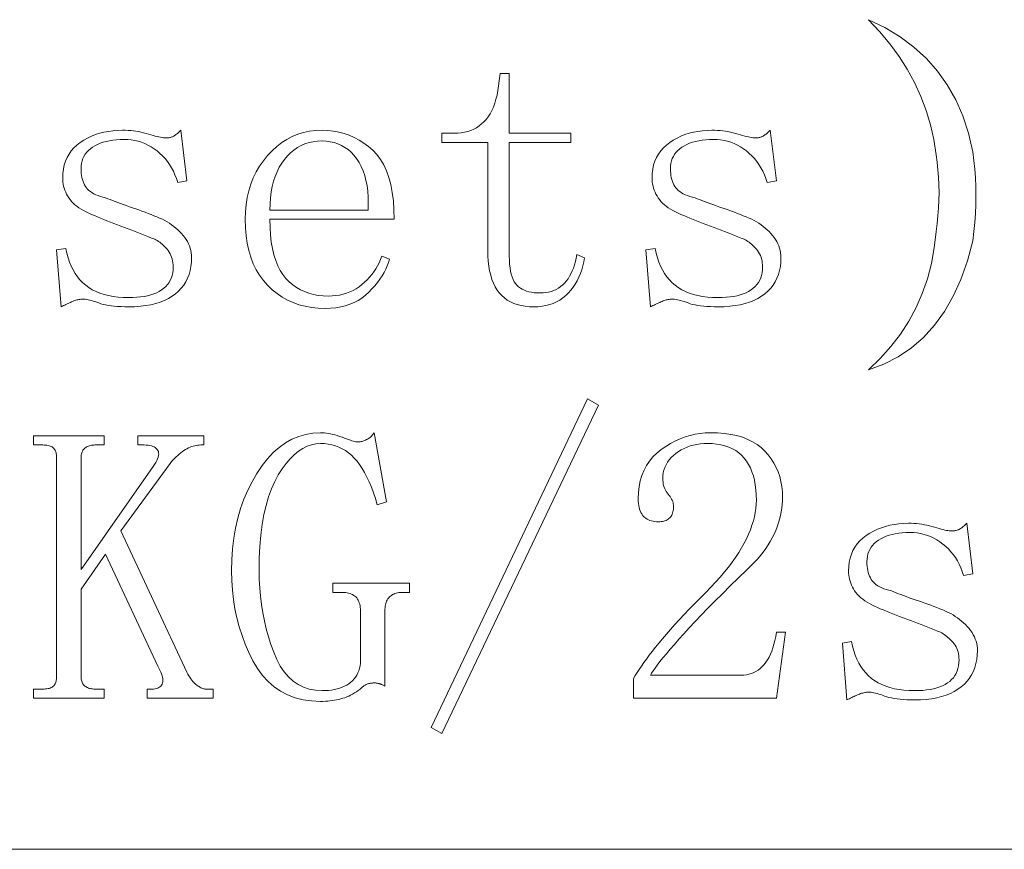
# Model space of a CAD drawing. Extents: x 1 to 297, y 1 to 210.
# Tile 51 of 171: x 103.73 to 109.23, y 45.73 to 50.36. Entities that reach past the tile are written whole.
import ezdxf

# ---------------------------------------------------------------- set-up
doc = ezdxf.new("R2010")
doc.units = 0

msp = doc.modelspace()

# ---------------------------------------------------------------- linework, layer by layer
at = {"color": 7, "lineweight": 13}
msp.add_line((1.3055, 45.7306), (175.1082, 45.7306), dxfattribs=at)
for points in [[(108.4729, 50.362), (108.5651, 50.3176), (108.6498, 50.2667), (108.7269, 50.2093), (108.7965, 50.1453), (108.8586, 50.0749), (108.9131, 49.9979), (108.9601, 49.9144), (108.9995, 49.8244), (109.0314, 49.7279), (109.0557, 49.6249), (109.0619, 49.5767), (109.0667, 49.5282), (109.0701, 49.4793), (109.0722, 49.4301), (109.0729, 49.3806), (109.0722, 49.3307), (109.0701, 49.2805), (109.0667, 49.2299), (109.0619, 49.179), (109.0557, 49.1277), (109.0252, 49.0156), (108.9885, 48.9124), (108.9456, 48.8181), (108.8966, 48.7327), (108.8414, 48.6563), (108.7801, 48.5887), (108.7125, 48.5301), (108.6388, 48.4804), (108.5589, 48.4396), (108.4729, 48.4077), (108.5383, 48.471), (108.5977, 48.5373), (108.6508, 48.6067), (108.6978, 48.6793), (108.7386, 48.7549), (108.7732, 48.8335), (108.8017, 48.9153), (108.8239, 49.0002), (108.8401, 49.0881), (108.85, 49.1791), (108.8562, 49.2235), (108.861, 49.2676), (108.8644, 49.3113), (108.8665, 49.3547), (108.8671, 49.3977), (108.8665, 49.4404), (108.8644, 49.4827), (108.861, 49.5247), (108.8562, 49.5664), (108.85, 49.6077), (108.837, 49.6924), (108.8185, 49.775), (108.7944, 49.8556), (108.765, 49.9341), (108.73, 50.0106), (108.6895, 50.085), (108.6436, 50.1573), (108.5922, 50.2276), (108.5352, 50.2958)], [(106.4671, 49.042), (106.4676, 49.0188), (106.4688, 48.9971), (106.471, 48.9769), (106.474, 48.9583), (106.4779, 48.9413), (106.4826, 48.9258), (106.4881, 48.9118), (106.4946, 48.8994), (106.5019, 48.8885), (106.51, 48.8791), (106.519, 48.871), (106.5289, 48.8637), (106.5396, 48.8573), (106.5511, 48.8517), (106.5636, 48.847), (106.5769, 48.8431), (106.591, 48.8401), (106.606, 48.838), (106.6219, 48.8367), (106.6386, 48.8363), (106.6554, 48.8368), (106.6715, 48.8385), (106.6869, 48.8413), (106.7017, 48.8452), (106.7157, 48.8502), (106.7291, 48.8563), (106.7418, 48.8636), (106.7538, 48.8719), (106.7651, 48.8814), (106.7757, 48.892), (106.7857, 48.9036), (106.7949, 48.9162), (106.8035, 48.9297), (106.8114, 48.9441), (106.8186, 48.9595), (106.8251, 48.9758), (106.8309, 48.9931), (106.8361, 49.0113), (106.8405, 49.0305), (106.8443, 49.0506), (106.8871, 49.0334), (106.8831, 49.0099), (106.8781, 48.9871), (106.8718, 48.9653), (106.8645, 48.9443), (106.8561, 48.9241), (106.8465, 48.9049), (106.8358, 48.8864), (106.8241, 48.8689), (106.8111, 48.8521), (106.7971, 48.8363), (106.7821, 48.8216), (106.7661, 48.8085), (106.7492, 48.7969), (106.7313, 48.7869), (106.7125, 48.7784), (106.6927, 48.7715), (106.672, 48.7661), (106.6504, 48.7622), (106.6278, 48.7599), (106.6043, 48.7591), (106.5792, 48.7599), (106.5554, 48.7622), (106.5329, 48.7661), (106.5117, 48.7715), (106.4918, 48.7784), (106.4731, 48.7869), (106.4558, 48.7969), (106.4397, 48.8085), (106.4249, 48.8216), (106.4114, 48.8363), (106.3992, 48.8526), (106.3883, 48.8706), (106.3786, 48.8903), (106.3703, 48.9117), (106.3632, 48.9349), (106.3574, 48.9597), (106.3529, 48.9863), (106.3497, 49.0146), (106.3478, 49.0446), (106.3471, 49.0763), (106.3471, 49.6763), (106.09, 49.6763), (106.09, 49.7277), (106.1586, 49.7277), (106.1788, 49.7284), (106.1982, 49.7303), (106.2168, 49.7335), (106.2347, 49.738), (106.2518, 49.7438), (106.2681, 49.7509), (106.2837, 49.7592), (106.2985, 49.7689), (106.3125, 49.7798), (106.3257, 49.792), (106.3381, 49.8056), (106.3495, 49.8206), (106.36, 49.8371), (106.3696, 49.8551), (106.3782, 49.8745), (106.3859, 49.8954), (106.3926, 49.9177), (106.3984, 49.9415), (106.4032, 49.9667), (106.4071, 49.9934), (106.4157, 50.062), (106.4671, 50.062), (106.4671, 49.7277), (106.81, 49.7277), (106.81, 49.6763), (106.4671, 49.6763)], [(103.9729, 49.4791), (103.9738, 49.5043), (103.9768, 49.5282), (103.9817, 49.5509), (103.9886, 49.5724), (103.9975, 49.5927), (104.0083, 49.6118), (104.0211, 49.6297), (104.0359, 49.6465), (104.0527, 49.662), (104.0714, 49.6763), (104.0915, 49.6893), (104.1124, 49.701), (104.134, 49.7113), (104.1565, 49.7202), (104.1796, 49.7277), (104.2036, 49.7339), (104.2283, 49.7387), (104.2538, 49.7421), (104.2801, 49.7442), (104.3071, 49.7449), (104.3225, 49.7446), (104.3377, 49.744), (104.3527, 49.7429), (104.3675, 49.7414), (104.3821, 49.7395), (104.3966, 49.7371), (104.4109, 49.7344), (104.4251, 49.7311), (104.4391, 49.7275), (104.4529, 49.7234), (104.4661, 49.7194), (104.4786, 49.7157), (104.4901, 49.7125), (104.5009, 49.7097), (104.5107, 49.7074), (104.5197, 49.7054), (104.5279, 49.7039), (104.5351, 49.7029), (104.5416, 49.7022), (104.5471, 49.702), (104.5522, 49.7021), (104.5571, 49.7023), (104.5618, 49.7028), (104.5663, 49.7034), (104.5707, 49.7041), (104.5749, 49.7051), (104.5789, 49.7062), (104.5828, 49.7075), (104.5865, 49.7089), (104.59, 49.7106), (104.5935, 49.7125), (104.5972, 49.7147), (104.6011, 49.7173), (104.6051, 49.7202), (104.6093, 49.7234), (104.6137, 49.727), (104.6182, 49.731), (104.6229, 49.7353), (104.6278, 49.7399), (104.6329, 49.7449), (104.6671, 49.462), (104.6157, 49.4534), (104.6084, 49.4752), (104.6001, 49.4961), (104.5909, 49.516), (104.5807, 49.535), (104.5696, 49.5531), (104.5576, 49.5702), (104.5446, 49.5863), (104.5307, 49.6015), (104.5158, 49.6158), (104.5, 49.6291), (104.4835, 49.6414), (104.4666, 49.6523), (104.4492, 49.6619), (104.4314, 49.6703), (104.4132, 49.6774), (104.3946, 49.6831), (104.3755, 49.6876), (104.356, 49.6909), (104.3361, 49.6928), (104.3157, 49.6934), (104.2939, 49.693), (104.273, 49.6917), (104.2531, 49.6896), (104.2341, 49.6866), (104.2161, 49.6827), (104.199, 49.678), (104.1828, 49.6724), (104.1676, 49.666), (104.1533, 49.6587), (104.14, 49.6506), (104.1278, 49.6417), (104.1169, 49.6321), (104.1072, 49.6218), (104.0989, 49.6108), (104.0918, 49.5991), (104.086, 49.5868), (104.0815, 49.5738), (104.0783, 49.5601), (104.0764, 49.5457), (104.0757, 49.5306), (104.076, 49.5172), (104.0769, 49.5043), (104.0784, 49.4921), (104.0805, 49.4805), (104.0832, 49.4695), (104.0865, 49.4591), (104.0904, 49.4493), (104.0949, 49.4401), (104.1, 49.4314), (104.1057, 49.4234), (104.1122, 49.4159), (104.1196, 49.4089), (104.128, 49.4022), (104.1373, 49.396), (104.1475, 49.3902), (104.1587, 49.3849), (104.1708, 49.3799), (104.1839, 49.3754), (104.1979, 49.3714), (104.2129, 49.3677), (104.2252, 49.3625), (104.2381, 49.3573), (104.2516, 49.3519), (104.2657, 49.3465), (104.2803, 49.3409), (104.2957, 49.3353), (104.3116, 49.3296), (104.328, 49.3238), (104.3452, 49.318), (104.3629, 49.312), (104.3807, 49.306), (104.3983, 49.2998), (104.4157, 49.2936), (104.4328, 49.2873), (104.4496, 49.2809), (104.4662, 49.2745), (104.4826, 49.2679), (104.4986, 49.2613), (104.5144, 49.2545), (104.53, 49.2477), (104.5435, 49.2406), (104.5566, 49.2331), (104.5692, 49.2252), (104.5814, 49.2169), (104.5932, 49.2081), (104.6046, 49.1989), (104.6155, 49.1892), (104.626, 49.1791), (104.6361, 49.1686), (104.6457, 49.1577), (104.6547, 49.1464), (104.6627, 49.1349), (104.6698, 49.1231), (104.6759, 49.1111), (104.6811, 49.0988), (104.6853, 49.0862), (104.6886, 49.0734), (104.691, 49.0603), (104.6924, 49.047), (104.6929, 49.0334), (104.692, 49.0083), (104.6893, 48.9842), (104.6848, 48.9613), (104.6785, 48.9395), (104.6703, 48.9188), (104.6605, 48.8992), (104.6488, 48.8807), (104.6353, 48.8634), (104.6199, 48.8471), (104.6029, 48.832), (104.584, 48.8182), (104.5636, 48.8058), (104.5415, 48.7948), (104.5178, 48.7854), (104.4925, 48.7774), (104.4655, 48.7708), (104.437, 48.7657), (104.4067, 48.7621), (104.3749, 48.7599), (104.3414, 48.7591), (104.3197, 48.7594), (104.2991, 48.76), (104.2796, 48.7611), (104.2612, 48.7626), (104.2439, 48.7645), (104.2278, 48.7669), (104.2127, 48.7696), (104.1988, 48.7729), (104.186, 48.7765), (104.1743, 48.7806), (104.1634, 48.7846), (104.1529, 48.7883), (104.1428, 48.7915), (104.1331, 48.7943), (104.1239, 48.7966), (104.1151, 48.7986), (104.1068, 48.8001), (104.0989, 48.8011), (104.0914, 48.8018), (104.0843, 48.802), (104.0791, 48.8019), (104.0738, 48.8015), (104.0685, 48.8008), (104.063, 48.7999), (104.0575, 48.7988), (104.0519, 48.7974), (104.0462, 48.7957), (104.0404, 48.7938), (104.0345, 48.7916), (104.0286, 48.7891), (104.0225, 48.7865), (104.0164, 48.7838), (104.0102, 48.781), (104.0039, 48.7782), (103.9975, 48.7752), (103.991, 48.7722), (103.9845, 48.769), (103.9778, 48.7658), (103.9711, 48.7625), (103.9643, 48.7591), (103.9386, 49.0763), (103.99, 49.0849), (103.9957, 49.0581), (104.0027, 49.0327), (104.0108, 49.0087), (104.0202, 48.9861), (104.0307, 48.9649), (104.0424, 48.945), (104.0554, 48.9265), (104.0695, 48.9093), (104.0849, 48.8935), (104.1014, 48.8791), (104.1193, 48.8661), (104.1385, 48.8545), (104.159, 48.8442), (104.181, 48.8353), (104.2043, 48.8277), (104.229, 48.8215), (104.255, 48.8167), (104.2825, 48.8133), (104.3112, 48.8113), (104.3414, 48.8106), (104.3649, 48.811), (104.3872, 48.8123), (104.4084, 48.8144), (104.4285, 48.8174), (104.4475, 48.8213), (104.4654, 48.826), (104.4821, 48.8316), (104.4978, 48.838), (104.5123, 48.8453), (104.5257, 48.8534), (104.5379, 48.8624), (104.5489, 48.8723), (104.5585, 48.883), (104.5668, 48.8946), (104.5739, 48.907), (104.5797, 48.9203), (104.5842, 48.9344), (104.5874, 48.9494), (104.5894, 48.9653), (104.59, 48.982), (104.5897, 48.9938), (104.5886, 49.0051), (104.5869, 49.0161), (104.5845, 49.0266), (104.5814, 49.0366), (104.5777, 49.0463), (104.5732, 49.0555), (104.5681, 49.0643), (104.5622, 49.0726), (104.5557, 49.0806), (104.5489, 49.0881), (104.542, 49.0951), (104.5351, 49.1018), (104.5283, 49.108), (104.5214, 49.1138), (104.5146, 49.1191), (104.5077, 49.1241), (104.5009, 49.1286), (104.494, 49.1326), (104.4871, 49.1363), (104.4698, 49.1432), (104.4522, 49.1502), (104.4342, 49.1572), (104.4158, 49.1644), (104.3971, 49.1716), (104.3781, 49.179), (104.3587, 49.1864), (104.339, 49.1939), (104.319, 49.2015), (104.2986, 49.2091), (104.2783, 49.2168), (104.2585, 49.2244), (104.2392, 49.2319), (104.2204, 49.2393), (104.2021, 49.2466), (104.1844, 49.2539), (104.1672, 49.261), (104.1505, 49.2681), (104.1343, 49.2751), (104.1186, 49.282), (104.1036, 49.289), (104.0894, 49.2964), (104.0761, 49.3041), (104.0637, 49.3122), (104.0521, 49.3206), (104.0414, 49.3293), (104.0316, 49.3384), (104.0226, 49.3478), (104.0144, 49.3576), (104.0071, 49.3677), (104.0006, 49.3781), (103.9948, 49.3886), (103.9897, 49.3993), (103.9852, 49.4102), (103.9814, 49.4213), (103.9783, 49.4325), (103.9759, 49.4439), (103.9742, 49.4555), (103.9732, 49.4672)], [(105.13, 49.2477), (105.1309, 49.2028), (105.1336, 49.1605), (105.1381, 49.1208), (105.1444, 49.0838), (105.1525, 49.0495), (105.1624, 49.0178), (105.1741, 48.9888), (105.1876, 48.9625), (105.2029, 48.9388), (105.22, 48.9177), (105.2386, 48.899), (105.2582, 48.8822), (105.279, 48.8674), (105.3009, 48.8546), (105.3239, 48.8438), (105.3481, 48.8349), (105.3733, 48.828), (105.3997, 48.8231), (105.4271, 48.8201), (105.4557, 48.8191), (105.4777, 48.8198), (105.4989, 48.8217), (105.5195, 48.8249), (105.5394, 48.8294), (105.5586, 48.8352), (105.5771, 48.8423), (105.5949, 48.8506), (105.6121, 48.8603), (105.6285, 48.8712), (105.6443, 48.8834), (105.6593, 48.8966), (105.6734, 48.9103), (105.6867, 48.9247), (105.6991, 48.9397), (105.7107, 48.9552), (105.7214, 48.9714), (105.7313, 48.9881), (105.7403, 49.0055), (105.7484, 49.0234), (105.7557, 49.042), (105.7986, 49.0249), (105.7928, 49.006), (105.7857, 48.9873), (105.7774, 48.9687), (105.7677, 48.9501), (105.7568, 48.9316), (105.7446, 48.9133), (105.7311, 48.895), (105.7163, 48.8767), (105.7002, 48.8586), (105.6829, 48.8406), (105.6642, 48.8235), (105.6443, 48.8082), (105.6231, 48.7947), (105.6006, 48.783), (105.5768, 48.7731), (105.5517, 48.765), (105.5254, 48.7587), (105.4977, 48.7542), (105.4688, 48.7515), (105.4386, 48.7506), (105.3999, 48.7519), (105.3626, 48.7557), (105.3268, 48.7621), (105.2925, 48.7711), (105.2596, 48.7827), (105.2282, 48.7969), (105.1983, 48.8136), (105.1698, 48.8329), (105.1427, 48.8547), (105.1171, 48.8791), (105.0935, 48.906), (105.0724, 48.935), (105.0538, 48.9663), (105.0376, 48.9998), (105.0239, 49.0356), (105.0127, 49.0735), (105.004, 49.1137), (104.9978, 49.1562), (104.9941, 49.2008), (104.9929, 49.2477), (104.9941, 49.2898), (104.9978, 49.3305), (105.004, 49.3697), (105.0127, 49.4075), (105.0239, 49.4438), (105.0376, 49.4786), (105.0538, 49.512), (105.0724, 49.5439), (105.0935, 49.5744), (105.1171, 49.6034), (105.1425, 49.6303), (105.1691, 49.6543), (105.1967, 49.6756), (105.2255, 49.6939), (105.2554, 49.7095), (105.2863, 49.7222), (105.3184, 49.7321), (105.3517, 49.7392), (105.386, 49.7434), (105.4214, 49.7449), (105.4536, 49.7437), (105.4848, 49.7404), (105.5153, 49.7348), (105.5449, 49.727), (105.5736, 49.717), (105.6014, 49.7047), (105.6284, 49.6903), (105.6546, 49.6735), (105.6799, 49.6546), (105.7043, 49.6334), (105.7271, 49.6095), (105.7475, 49.5823), (105.7655, 49.5519), (105.7811, 49.5182), (105.7943, 49.4813), (105.8051, 49.4411), (105.8135, 49.3976), (105.8195, 49.3509), (105.8231, 49.3009), (105.8243, 49.2477)], [(107.2643, 49.4791), (107.2653, 49.5043), (107.2682, 49.5282), (107.2731, 49.5509), (107.2801, 49.5724), (107.2889, 49.5927), (107.2998, 49.6118), (107.3126, 49.6297), (107.3274, 49.6465), (107.3441, 49.662), (107.3629, 49.6763), (107.3829, 49.6893), (107.4038, 49.701), (107.4255, 49.7113), (107.4479, 49.7202), (107.4711, 49.7277), (107.495, 49.7339), (107.5198, 49.7387), (107.5452, 49.7421), (107.5715, 49.7442), (107.5986, 49.7449), (107.6139, 49.7446), (107.6291, 49.744), (107.6441, 49.7429), (107.6589, 49.7414), (107.6736, 49.7395), (107.688, 49.7371), (107.7024, 49.7344), (107.7165, 49.7311), (107.7305, 49.7275), (107.7443, 49.7234), (107.7576, 49.7194), (107.77, 49.7157), (107.7816, 49.7125), (107.7923, 49.7097), (107.8021, 49.7074), (107.8111, 49.7054), (107.8193, 49.7039), (107.8266, 49.7029), (107.833, 49.7022), (107.8386, 49.702), (107.8436, 49.7021), (107.8485, 49.7023), (107.8532, 49.7028), (107.8578, 49.7034), (107.8621, 49.7041), (107.8663, 49.7051), (107.8704, 49.7062), (107.8742, 49.7075), (107.8779, 49.7089), (107.8814, 49.7106), (107.8849, 49.7125), (107.8886, 49.7147), (107.8925, 49.7173), (107.8965, 49.7202), (107.9007, 49.7234), (107.9051, 49.727), (107.9096, 49.731), (107.9143, 49.7353), (107.9192, 49.7399), (107.9243, 49.7449), (107.9586, 49.462), (107.9071, 49.4534), (107.8998, 49.4752), (107.8915, 49.4961), (107.8823, 49.516), (107.8722, 49.535), (107.8611, 49.5531), (107.849, 49.5702), (107.836, 49.5863), (107.8221, 49.6015), (107.8072, 49.6158), (107.7914, 49.6291), (107.7749, 49.6414), (107.758, 49.6523), (107.7406, 49.6619), (107.7229, 49.6703), (107.7046, 49.6774), (107.686, 49.6831), (107.6669, 49.6876), (107.6474, 49.6909), (107.6275, 49.6928), (107.6071, 49.6934), (107.5853, 49.693), (107.5645, 49.6917), (107.5445, 49.6896), (107.5255, 49.6866), (107.5075, 49.6827), (107.4904, 49.678), (107.4742, 49.6724), (107.459, 49.666), (107.4447, 49.6587), (107.4314, 49.6506), (107.4192, 49.6417), (107.4083, 49.6321), (107.3986, 49.6218), (107.3903, 49.6108), (107.3832, 49.5991), (107.3774, 49.5868), (107.3729, 49.5738), (107.3697, 49.5601), (107.3678, 49.5457), (107.3671, 49.5306), (107.3674, 49.5172), (107.3683, 49.5043), (107.3698, 49.4921), (107.3719, 49.4805), (107.3746, 49.4695), (107.3779, 49.4591), (107.3818, 49.4493), (107.3863, 49.4401), (107.3914, 49.4314), (107.3971, 49.4234), (107.4036, 49.4159), (107.411, 49.4089), (107.4194, 49.4022), (107.4287, 49.396), (107.4389, 49.3902), (107.4501, 49.3849), (107.4622, 49.3799), (107.4753, 49.3754), (107.4893, 49.3714), (107.5043, 49.3677), (107.5166, 49.3625), (107.5295, 49.3573), (107.543, 49.3519), (107.5571, 49.3465), (107.5718, 49.3409), (107.5871, 49.3353), (107.603, 49.3296), (107.6195, 49.3238), (107.6366, 49.318), (107.6543, 49.312), (107.6721, 49.306), (107.6898, 49.2998), (107.7071, 49.2936), (107.7242, 49.2873), (107.7411, 49.2809), (107.7577, 49.2745), (107.774, 49.2679), (107.7901, 49.2613), (107.8059, 49.2545), (107.8214, 49.2477), (107.8349, 49.2406), (107.848, 49.2331), (107.8606, 49.2252), (107.8728, 49.2169), (107.8846, 49.2081), (107.896, 49.1989), (107.9069, 49.1892), (107.9174, 49.1791), (107.9275, 49.1686), (107.9371, 49.1577), (107.9461, 49.1464), (107.9541, 49.1349), (107.9612, 49.1231), (107.9673, 49.1111), (107.9725, 49.0988), (107.9767, 49.0862), (107.98, 49.0734), (107.9824, 49.0603), (107.9838, 49.047), (107.9843, 49.0334), (107.9834, 49.0083), (107.9807, 48.9842), (107.9762, 48.9613), (107.9699, 48.9395), (107.9618, 48.9188), (107.9519, 48.8992), (107.9402, 48.8807), (107.9267, 48.8634), (107.9114, 48.8471), (107.8943, 48.832), (107.8755, 48.8182), (107.855, 48.8058), (107.833, 48.7948), (107.8092, 48.7854), (107.7839, 48.7774), (107.757, 48.7708), (107.7284, 48.7657), (107.6982, 48.7621), (107.6663, 48.7599), (107.6329, 48.7591), (107.6111, 48.7594), (107.5905, 48.76), (107.571, 48.7611), (107.5526, 48.7626), (107.5354, 48.7645), (107.5192, 48.7669), (107.5042, 48.7696), (107.4902, 48.7729), (107.4774, 48.7765), (107.4657, 48.7806), (107.4548, 48.7846), (107.4443, 48.7883), (107.4342, 48.7915), (107.4246, 48.7943), (107.4154, 48.7966), (107.4066, 48.7986), (107.3982, 48.8001), (107.3903, 48.8011), (107.3828, 48.8018), (107.3757, 48.802), (107.3705, 48.8019), (107.3652, 48.8015), (107.3599, 48.8008), (107.3545, 48.7999), (107.3489, 48.7988), (107.3433, 48.7974), (107.3376, 48.7957), (107.3318, 48.7938), (107.326, 48.7916), (107.32, 48.7891), (107.3139, 48.7865), (107.3078, 48.7838), (107.3016, 48.781), (107.2953, 48.7782), (107.2889, 48.7752), (107.2825, 48.7722), (107.2759, 48.769), (107.2693, 48.7658), (107.2625, 48.7625), (107.2557, 48.7591), (107.23, 49.0763), (107.2814, 49.0849), (107.2872, 49.0581), (107.2941, 49.0327), (107.3023, 49.0087), (107.3116, 48.9861), (107.3221, 48.9649), (107.3339, 48.945), (107.3468, 48.9265), (107.361, 48.9093), (107.3763, 48.8935), (107.3929, 48.8791), (107.4107, 48.8661), (107.4299, 48.8545), (107.4505, 48.8442), (107.4724, 48.8353), (107.4957, 48.8277), (107.5204, 48.8215), (107.5464, 48.8167), (107.5739, 48.8133), (107.6027, 48.8113), (107.6329, 48.8106), (107.6563, 48.811), (107.6786, 48.8123), (107.6998, 48.8144), (107.7199, 48.8174), (107.7389, 48.8213), (107.7568, 48.826), (107.7736, 48.8316), (107.7892, 48.838), (107.8037, 48.8453), (107.8171, 48.8534), (107.8294, 48.8624), (107.8403, 48.8723), (107.8499, 48.883), (107.8583, 48.8946), (107.8654, 48.907), (107.8711, 48.9203), (107.8756, 48.9344), (107.8789, 48.9494), (107.8808, 48.9653), (107.8814, 48.982), (107.8811, 48.9938), (107.8801, 49.0051), (107.8783, 49.0161), (107.8759, 49.0266), (107.8728, 49.0366), (107.8691, 49.0463), (107.8646, 49.0555), (107.8595, 49.0643), (107.8537, 49.0726), (107.8471, 49.0806), (107.8403, 49.0881), (107.8334, 49.0951), (107.8266, 49.1018), (107.8197, 49.108), (107.8129, 49.1138), (107.806, 49.1191), (107.7991, 49.1241), (107.7923, 49.1286), (107.7854, 49.1326), (107.7786, 49.1363), (107.7613, 49.1432), (107.7436, 49.1502), (107.7256, 49.1572), (107.7073, 49.1644), (107.6886, 49.1716), (107.6695, 49.179), (107.6502, 49.1864), (107.6304, 49.1939), (107.6104, 49.2015), (107.59, 49.2091), (107.5697, 49.2168), (107.5499, 49.2244), (107.5306, 49.2319), (107.5118, 49.2393), (107.4936, 49.2466), (107.4758, 49.2539), (107.4586, 49.261), (107.4419, 49.2681), (107.4257, 49.2751), (107.41, 49.282), (107.395, 49.289), (107.3809, 49.2964), (107.3676, 49.3041), (107.3551, 49.3122), (107.3436, 49.3206), (107.3329, 49.3293), (107.323, 49.3384), (107.314, 49.3478), (107.3059, 49.3576), (107.2986, 49.3677), (107.2921, 49.3781), (107.2862, 49.3886), (107.2811, 49.3993), (107.2766, 49.4102), (107.2729, 49.4213), (107.2698, 49.4325), (107.2674, 49.4439), (107.2657, 49.4555), (107.2646, 49.4672)], [(105.6786, 49.2991), (105.6795, 49.336), (105.6787, 49.371), (105.6764, 49.4042), (105.6724, 49.4356), (105.6668, 49.4652), (105.6595, 49.493), (105.6507, 49.519), (105.6402, 49.5433), (105.628, 49.5657), (105.6143, 49.5863), (105.5992, 49.605), (105.5833, 49.6218), (105.5663, 49.6366), (105.5485, 49.6494), (105.5296, 49.6602), (105.5099, 49.6691), (105.4892, 49.676), (105.4675, 49.6809), (105.445, 49.6839), (105.4214, 49.6849), (105.3962, 49.6838), (105.3719, 49.6807), (105.3485, 49.6756), (105.3261, 49.6684), (105.3046, 49.6591), (105.2841, 49.6478), (105.2645, 49.6345), (105.2459, 49.619), (105.2282, 49.6015), (105.2114, 49.582), (105.196, 49.5607), (105.1821, 49.5378), (105.1699, 49.5133), (105.1593, 49.4874), (105.1504, 49.4599), (105.143, 49.4308), (105.1373, 49.4002), (105.1333, 49.3681), (105.1308, 49.3344), (105.13, 49.2991)], [(106.09, 46.3763), (106.03, 46.4106), (106.9043, 48.2449), (106.9643, 48.2106)], [(104.8129, 46.5734), (104.4443, 46.5734), (104.4443, 46.6249), (104.47, 46.6249), (104.4799, 46.6252), (104.4889, 46.6262), (104.497, 46.6279), (104.5043, 46.6303), (104.5107, 46.6334), (104.5163, 46.6372), (104.521, 46.6417), (104.5249, 46.6468), (104.5279, 46.6526), (104.53, 46.6591), (104.5313, 46.6663), (104.5317, 46.6739), (104.5313, 46.682), (104.53, 46.6907), (104.5279, 46.6999), (104.5249, 46.7095), (104.521, 46.7197), (104.5163, 46.7305), (104.5107, 46.7417), (104.5043, 46.7534), (104.2129, 47.3791), (104.0757, 47.182), (104.0757, 46.6934), (104.0759, 46.6867), (104.0766, 46.6804), (104.0776, 46.6744), (104.0791, 46.6687), (104.0811, 46.6634), (104.0834, 46.6585), (104.0862, 46.6538), (104.0894, 46.6495), (104.0931, 46.6456), (104.0971, 46.642), (104.1016, 46.6387), (104.1062, 46.6358), (104.1112, 46.6333), (104.1163, 46.631), (104.1218, 46.6291), (104.1275, 46.6276), (104.1334, 46.6264), (104.1396, 46.6255), (104.1461, 46.625), (104.1529, 46.6249), (104.2043, 46.6249), (104.2043, 46.5734), (103.81, 46.5734), (103.81, 46.6249), (103.8614, 46.6249), (103.8697, 46.625), (103.8775, 46.6255), (103.8848, 46.6264), (103.8916, 46.6276), (103.8979, 46.6291), (103.9036, 46.631), (103.9088, 46.6333), (103.9135, 46.6358), (103.9177, 46.6387), (103.9214, 46.642), (103.9247, 46.6456), (103.9276, 46.6495), (103.9302, 46.6538), (103.9324, 46.6585), (103.9343, 46.6634), (103.9358, 46.6687), (103.937, 46.6744), (103.9379, 46.6804), (103.9384, 46.6867), (103.9386, 46.6934), (103.9386, 47.9191), (103.9384, 47.9258), (103.9379, 47.9322), (103.937, 47.9382), (103.9358, 47.9438), (103.9343, 47.9491), (103.9324, 47.9541), (103.9302, 47.9587), (103.9276, 47.963), (103.9247, 47.967), (103.9214, 47.9706), (103.9177, 47.9738), (103.9135, 47.9767), (103.9088, 47.9793), (103.9036, 47.9815), (103.8979, 47.9834), (103.8916, 47.985), (103.8848, 47.9862), (103.8775, 47.987), (103.8697, 47.9875), (103.8614, 47.9877), (103.81, 47.9877), (103.81, 48.0391), (104.2043, 48.0391), (104.2043, 47.9877), (104.1529, 47.9877), (104.1461, 47.9875), (104.1396, 47.987), (104.1334, 47.9862), (104.1275, 47.985), (104.1218, 47.9834), (104.1163, 47.9815), (104.1112, 47.9793), (104.1062, 47.9767), (104.1016, 47.9738), (104.0971, 47.9706), (104.0931, 47.967), (104.0894, 47.963), (104.0862, 47.9587), (104.0834, 47.9541), (104.0811, 47.9491), (104.0791, 47.9438), (104.0776, 47.9382), (104.0766, 47.9322), (104.0759, 47.9258), (104.0757, 47.9191), (104.0757, 47.2934), (104.4786, 47.8677), (104.4865, 47.8794), (104.4933, 47.8905), (104.4989, 47.901), (104.5033, 47.9109), (104.5064, 47.9202), (104.5084, 47.9289), (104.5092, 47.937), (104.5087, 47.9445), (104.5071, 47.9514), (104.5043, 47.9577), (104.5004, 47.9634), (104.4957, 47.9685), (104.4901, 47.973), (104.4837, 47.9769), (104.4764, 47.9802), (104.4683, 47.9829), (104.4593, 47.985), (104.4494, 47.9865), (104.4387, 47.9874), (104.4271, 47.9877), (104.3929, 47.9877), (104.3929, 48.0391), (104.7614, 48.0391), (104.7614, 47.9877), (104.7443, 47.9877), (104.7357, 47.9875), (104.7271, 47.9867), (104.7186, 47.9854), (104.71, 47.9836), (104.7014, 47.9813), (104.6929, 47.9785), (104.6843, 47.9751), (104.6757, 47.9713), (104.6671, 47.9669), (104.6586, 47.962), (104.65, 47.9566), (104.6414, 47.9507), (104.6329, 47.9443), (104.6243, 47.9373), (104.6157, 47.9299), (104.6071, 47.9219), (104.5986, 47.9134), (104.59, 47.9044), (104.5814, 47.8949), (104.5729, 47.8849), (104.2986, 47.5077), (104.6671, 46.7191), (104.6723, 46.7092), (104.6776, 46.6998), (104.683, 46.691), (104.6884, 46.6828), (104.6939, 46.6752), (104.6995, 46.6682), (104.7052, 46.6618), (104.711, 46.6561), (104.7169, 46.6509), (104.7229, 46.6463), (104.7287, 46.6422), (104.7343, 46.6386), (104.7397, 46.6354), (104.7448, 46.6326), (104.7496, 46.6302), (104.7542, 46.6283), (104.7586, 46.6268), (104.7626, 46.6257), (104.7664, 46.6251), (104.77, 46.6249), (104.8129, 46.6249)], [(105.4128, 47.9963), (105.3874, 47.9945), (105.3623, 47.9893), (105.3376, 47.9805), (105.3134, 47.9682), (105.2896, 47.9524), (105.2663, 47.933), (105.2434, 47.9102), (105.2209, 47.8838), (105.1988, 47.854), (105.1771, 47.8206), (105.1568, 47.7836), (105.1386, 47.7429), (105.1225, 47.6986), (105.1086, 47.6505), (105.0968, 47.5988), (105.0871, 47.5434), (105.0796, 47.4843), (105.0743, 47.4215), (105.0711, 47.355), (105.07, 47.2849), (105.0708, 47.2371), (105.0732, 47.1899), (105.0773, 47.1432), (105.083, 47.097), (105.0904, 47.0513), (105.0993, 47.0061), (105.1099, 46.9615), (105.1221, 46.9173), (105.136, 46.8737), (105.1514, 46.8306), (105.1688, 46.7899), (105.1883, 46.7534), (105.2099, 46.7213), (105.2337, 46.6934), (105.2596, 46.6699), (105.2877, 46.6506), (105.3179, 46.6356), (105.3503, 46.6249), (105.3848, 46.6184), (105.4214, 46.6163), (105.4399, 46.6167), (105.4576, 46.6178), (105.4745, 46.6198), (105.4907, 46.6225), (105.5061, 46.6259), (105.5207, 46.6302), (105.5345, 46.6352), (105.5476, 46.641), (105.5599, 46.6475), (105.5714, 46.6549), (105.5821, 46.663), (105.5918, 46.6718), (105.6006, 46.6815), (105.6085, 46.6919), (105.6154, 46.7031), (105.6213, 46.715), (105.6263, 46.7278), (105.6304, 46.7413), (105.6335, 46.7555), (105.6357, 46.7706), (105.6357, 47.062), (105.6355, 47.072), (105.6347, 47.0815), (105.6334, 47.0905), (105.6316, 47.099), (105.6293, 47.107), (105.6264, 47.1145), (105.6231, 47.1214), (105.6192, 47.1278), (105.6149, 47.1337), (105.61, 47.1391), (105.6046, 47.144), (105.5987, 47.1484), (105.5923, 47.1523), (105.5853, 47.1556), (105.5779, 47.1584), (105.5699, 47.1607), (105.5614, 47.1625), (105.5524, 47.1638), (105.5429, 47.1646), (105.5329, 47.1649), (105.4814, 47.1649), (105.4814, 47.2163), (105.91, 47.2163), (105.91, 47.1649), (105.8671, 47.1649), (105.8587, 47.1646), (105.8507, 47.1638), (105.843, 47.1625), (105.8356, 47.1607), (105.8286, 47.1584), (105.8219, 47.1556), (105.8155, 47.1523), (105.8095, 47.1484), (105.8039, 47.144), (105.7986, 47.1391), (105.7937, 47.1338), (105.7893, 47.1282), (105.7855, 47.1222), (105.7821, 47.1158), (105.7793, 47.1091), (105.777, 47.1021), (105.7752, 47.0947), (105.7739, 47.087), (105.7731, 47.079), (105.7729, 47.0706), (105.7729, 46.642), (105.7695, 46.6437), (105.7662, 46.6453), (105.763, 46.6468), (105.7598, 46.6482), (105.7568, 46.6495), (105.7538, 46.6507), (105.751, 46.6519), (105.7482, 46.653), (105.7455, 46.654), (105.7429, 46.6549), (105.7402, 46.6557), (105.7375, 46.6564), (105.7348, 46.657), (105.7319, 46.6576), (105.7289, 46.6581), (105.7259, 46.6585), (105.7227, 46.6588), (105.7195, 46.659), (105.7162, 46.6591), (105.7129, 46.6591), (105.7094, 46.6591), (105.706, 46.659), (105.7026, 46.6588), (105.6991, 46.6585), (105.6957, 46.6581), (105.6923, 46.6576), (105.6889, 46.657), (105.6854, 46.6564), (105.682, 46.6557), (105.6786, 46.6549), (105.6751, 46.6539), (105.6717, 46.6526), (105.6683, 46.6511), (105.6649, 46.6494), (105.6614, 46.6474), (105.658, 46.6451), (105.6546, 46.6426), (105.6511, 46.6398), (105.6477, 46.6367), (105.6443, 46.6334), (105.634, 46.6251), (105.6235, 46.6173), (105.613, 46.61), (105.6024, 46.6033), (105.5918, 46.597), (105.581, 46.5913), (105.5702, 46.586), (105.5592, 46.5813), (105.5482, 46.5771), (105.5371, 46.5734), (105.5259, 46.5702), (105.5143, 46.5673), (105.5025, 46.5647), (105.4905, 46.5625), (105.4782, 46.5606), (105.4657, 46.559), (105.4528, 46.5578), (105.4398, 46.557), (105.4264, 46.5565), (105.4128, 46.5563), (105.3628, 46.5586), (105.3155, 46.5654), (105.2709, 46.5767), (105.2291, 46.5926), (105.19, 46.6131), (105.1537, 46.6381), (105.1201, 46.6676), (105.0892, 46.7017), (105.0611, 46.7403), (105.0357, 46.7834), (105.0129, 46.8293), (104.9925, 46.8762), (104.9745, 46.924), (104.9589, 46.9727), (104.9457, 47.0224), (104.9349, 47.073), (104.9265, 47.1245), (104.9205, 47.177), (104.9169, 47.2305), (104.9157, 47.2849), (104.9171, 47.3474), (104.9214, 47.4081), (104.9284, 47.467), (104.9383, 47.5242), (104.9511, 47.5795), (104.9666, 47.633), (104.985, 47.6848), (105.0062, 47.7347), (105.0303, 47.7828), (105.0571, 47.8291), (105.0862, 47.8723), (105.1166, 47.9109), (105.1486, 47.945), (105.1819, 47.9745), (105.2168, 47.9995), (105.2531, 48.0199), (105.2908, 48.0358), (105.33, 48.0472), (105.3707, 48.054), (105.4128, 48.0563), (105.4233, 48.056), (105.4341, 48.0553), (105.4453, 48.054), (105.4567, 48.0522), (105.4686, 48.0499), (105.4807, 48.047), (105.4933, 48.0437), (105.5061, 48.0398), (105.5193, 48.0355), (105.5329, 48.0306), (105.5461, 48.0257), (105.5582, 48.0213), (105.5694, 48.0175), (105.5795, 48.0141), (105.5886, 48.0113), (105.5966, 48.009), (105.6037, 48.0072), (105.6096, 48.0059), (105.6146, 48.0051), (105.6186, 48.0049), (105.6237, 48.005), (105.6289, 48.0054), (105.634, 48.006), (105.6391, 48.0069), (105.6443, 48.0081), (105.6494, 48.0095), (105.6546, 48.0112), (105.6597, 48.0131), (105.6649, 48.0153), (105.67, 48.0177), (105.675, 48.0204), (105.6799, 48.0234), (105.6847, 48.0266), (105.6892, 48.0301), (105.6936, 48.0338), (105.6978, 48.0378), (105.7018, 48.042), (105.7057, 48.0465), (105.7093, 48.0513), (105.7129, 48.0563), (105.7814, 47.6706), (105.73, 47.6534), (105.7195, 47.6884), (105.7084, 47.7215), (105.6968, 47.7526), (105.6847, 47.7817), (105.6721, 47.8088), (105.659, 47.8339), (105.6454, 47.8571), (105.6313, 47.8783), (105.6166, 47.8976), (105.6014, 47.9149), (105.5857, 47.9303), (105.5692, 47.9442), (105.552, 47.9564), (105.5342, 47.967), (105.5157, 47.9759), (105.4965, 47.9833), (105.4766, 47.989), (105.4561, 47.993), (105.4348, 47.9955)], [(107.8471, 47.6791), (107.8465, 47.7093), (107.8444, 47.7379), (107.841, 47.7652), (107.8362, 47.7909), (107.83, 47.8152), (107.8224, 47.8381), (107.8135, 47.8594), (107.8033, 47.8794), (107.7916, 47.8978), (107.7786, 47.9149), (107.7642, 47.9303), (107.7484, 47.9442), (107.7313, 47.9564), (107.7127, 47.967), (107.6929, 47.9759), (107.6716, 47.9833), (107.649, 47.989), (107.625, 47.993), (107.5996, 47.9955), (107.5729, 47.9963), (107.5526, 47.9957), (107.5329, 47.9941), (107.5138, 47.9913), (107.4954, 47.9874), (107.4775, 47.9824), (107.4602, 47.9762), (107.4436, 47.969), (107.4275, 47.9606), (107.412, 47.9512), (107.3971, 47.9406), (107.3833, 47.9291), (107.3709, 47.9171), (107.36, 47.9044), (107.3505, 47.8912), (107.3425, 47.8774), (107.3359, 47.8629), (107.3308, 47.8479), (107.3272, 47.8322), (107.325, 47.816), (107.3243, 47.7991), (107.3246, 47.789), (107.3255, 47.7793), (107.327, 47.7698), (107.3291, 47.7607), (107.3318, 47.752), (107.3351, 47.7436), (107.339, 47.7355), (107.3435, 47.7278), (107.3486, 47.7205), (107.3543, 47.7134), (107.36, 47.7066), (107.3651, 47.6997), (107.3696, 47.6929), (107.3735, 47.686), (107.3768, 47.6791), (107.3795, 47.6723), (107.3816, 47.6654), (107.3831, 47.6586), (107.384, 47.6517), (107.3843, 47.6449), (107.3841, 47.6365), (107.3834, 47.6286), (107.3824, 47.6211), (107.3809, 47.614), (107.3789, 47.6074), (107.3766, 47.6011), (107.3738, 47.5954), (107.3706, 47.59), (107.3669, 47.5851), (107.3629, 47.5806), (107.3584, 47.5765), (107.3534, 47.5729), (107.3481, 47.5696), (107.3423, 47.5669), (107.3361, 47.5645), (107.3294, 47.5626), (107.3223, 47.5611), (107.3148, 47.56), (107.3069, 47.5594), (107.2986, 47.5591), (107.2885, 47.5594), (107.2789, 47.5603), (107.2696, 47.5618), (107.2608, 47.5639), (107.2525, 47.5666), (107.2446, 47.5699), (107.2371, 47.5738), (107.23, 47.5783), (107.2234, 47.5834), (107.2171, 47.5891), (107.2114, 47.5955), (107.2063, 47.6027), (107.2018, 47.6106), (107.1979, 47.6193), (107.1946, 47.6288), (107.1919, 47.639), (107.1898, 47.65), (107.1883, 47.6618), (107.1874, 47.6744), (107.1871, 47.6877), (107.1884, 47.7229), (107.1923, 47.7563), (107.1987, 47.788), (107.2077, 47.818), (107.2193, 47.8463), (107.2334, 47.8729), (107.2501, 47.8977), (107.2694, 47.9209), (107.2913, 47.9423), (107.3157, 47.962), (107.3416, 47.9799), (107.3678, 47.9959), (107.3944, 48.0101), (107.4213, 48.0223), (107.4486, 48.0327), (107.4762, 48.0412), (107.5041, 48.0478), (107.5324, 48.0525), (107.561, 48.0553), (107.59, 48.0563), (107.6301, 48.0553), (107.668, 48.0522), (107.7038, 48.047), (107.7374, 48.0398), (107.7689, 48.0306), (107.7983, 48.0193), (107.8255, 48.0059), (107.8506, 47.9905), (107.8735, 47.973), (107.8943, 47.9534), (107.913, 47.9323), (107.9298, 47.9102), (107.9445, 47.8871), (107.9574, 47.8629), (107.9682, 47.8377), (107.9771, 47.8115), (107.984, 47.7842), (107.9889, 47.7559), (107.9919, 47.7266), (107.9929, 47.6963), (107.9924, 47.6757), (107.991, 47.6551), (107.9886, 47.6346), (107.9853, 47.614), (107.9811, 47.5934), (107.9759, 47.5729), (107.9697, 47.5523), (107.9627, 47.5317), (107.9547, 47.5111), (107.9457, 47.4906), (107.9357, 47.4701), (107.9246, 47.4498), (107.9124, 47.4296), (107.8991, 47.4097), (107.8846, 47.3899), (107.8691, 47.3702), (107.8524, 47.3508), (107.8346, 47.3315), (107.8157, 47.3124), (107.7957, 47.2934), (107.7472, 47.2463), (107.7009, 47.201), (107.657, 47.1575), (107.6154, 47.1158), (107.5761, 47.0759), (107.5391, 47.0378), (107.5044, 47.0015), (107.4721, 46.967), (107.442, 46.9343), (107.4143, 46.9034), (107.3888, 46.8744), (107.3654, 46.8474), (107.3442, 46.8223), (107.3251, 46.7992), (107.3082, 46.7781), (107.2934, 46.7589), (107.2808, 46.7417), (107.2703, 46.7265), (107.2619, 46.7133), (107.2557, 46.702), (107.7614, 46.702), (107.7766, 46.7026), (107.7913, 46.7044), (107.8054, 46.7074), (107.819, 46.7116), (107.8321, 46.717), (107.8447, 46.7236), (107.8568, 46.7314), (107.8684, 46.7404), (107.8795, 46.7506), (107.89, 46.762), (107.8999, 46.7746), (107.9092, 46.7884), (107.9178, 46.8034), (107.9257, 46.8196), (107.9329, 46.837), (107.9394, 46.8556), (107.9452, 46.8754), (107.9503, 46.8964), (107.9548, 46.9186), (107.9586, 46.942), (108.01, 46.942), (107.9586, 46.5734), (107.1614, 46.5734), (107.1614, 46.6849), (107.1705, 46.7007), (107.1808, 46.7174), (107.1922, 46.735), (107.2046, 46.7534), (107.2182, 46.7727), (107.2329, 46.7929), (107.2487, 46.8139), (107.2657, 46.8357), (107.2837, 46.8584), (107.3029, 46.882), (107.3232, 46.9064), (107.3448, 46.9317), (107.3678, 46.9579), (107.392, 46.9849), (107.4175, 47.0127), (107.4443, 47.0414), (107.4724, 47.071), (107.5017, 47.1014), (107.5323, 47.1327), (107.5643, 47.1649), (107.5927, 47.1938), (107.6195, 47.2225), (107.6448, 47.2507), (107.6685, 47.2787), (107.6907, 47.3063), (107.7114, 47.3335), (107.7305, 47.3605), (107.7481, 47.387), (107.7641, 47.4133), (107.7786, 47.4391), (107.7916, 47.4647), (107.8033, 47.4899), (107.8135, 47.5147), (107.8224, 47.5393), (107.83, 47.5634), (107.8362, 47.5873), (107.841, 47.6107), (107.8444, 47.6339), (107.8465, 47.6567)], [(108.3614, 47.2849), (108.3624, 47.31), (108.3654, 47.3339), (108.3703, 47.3566), (108.3772, 47.3781), (108.3861, 47.3984), (108.3969, 47.4175), (108.4097, 47.4355), (108.4245, 47.4522), (108.4413, 47.4677), (108.46, 47.482), (108.4801, 47.495), (108.501, 47.5067), (108.5226, 47.517), (108.545, 47.5259), (108.5682, 47.5334), (108.5922, 47.5396), (108.6169, 47.5444), (108.6424, 47.5478), (108.6687, 47.5499), (108.6957, 47.5506), (108.7111, 47.5504), (108.7262, 47.5497), (108.7412, 47.5486), (108.7561, 47.5471), (108.7707, 47.5452), (108.7852, 47.5429), (108.7995, 47.5401), (108.8137, 47.5369), (108.8276, 47.5332), (108.8414, 47.5291), (108.8547, 47.5251), (108.8671, 47.5214), (108.8787, 47.5182), (108.8894, 47.5154), (108.8993, 47.5131), (108.9083, 47.5111), (108.9164, 47.5096), (108.9237, 47.5086), (108.9301, 47.5079), (108.9357, 47.5077), (108.9408, 47.5078), (108.9456, 47.5081), (108.9504, 47.5085), (108.9549, 47.5091), (108.9593, 47.5099), (108.9635, 47.5108), (108.9675, 47.5119), (108.9714, 47.5132), (108.9751, 47.5147), (108.9786, 47.5163), (108.9821, 47.5182), (108.9858, 47.5204), (108.9896, 47.523), (108.9937, 47.5259), (108.9978, 47.5291), (109.0022, 47.5327), (109.0068, 47.5367), (109.0115, 47.541), (109.0164, 47.5456), (109.0214, 47.5506), (109.0557, 47.2677), (109.0043, 47.2591), (108.9969, 47.281), (108.9887, 47.3018), (108.9795, 47.3218), (108.9693, 47.3407), (108.9582, 47.3588), (108.9462, 47.3759), (108.9332, 47.392), (108.9193, 47.4073), (108.9044, 47.4215), (108.8886, 47.4349), (108.8721, 47.4471), (108.8551, 47.458), (108.8378, 47.4676), (108.82, 47.476), (108.8018, 47.4831), (108.7831, 47.4889), (108.7641, 47.4934), (108.7446, 47.4966), (108.7246, 47.4985), (108.7043, 47.4991), (108.6825, 47.4987), (108.6616, 47.4974), (108.6417, 47.4953), (108.6227, 47.4923), (108.6046, 47.4884), (108.5875, 47.4837), (108.5714, 47.4781), (108.5562, 47.4717), (108.5419, 47.4644), (108.5286, 47.4563), (108.5163, 47.4474), (108.5054, 47.4378), (108.4958, 47.4275), (108.4874, 47.4165), (108.4804, 47.4049), (108.4746, 47.3925), (108.4701, 47.3795), (108.4669, 47.3658), (108.4649, 47.3514), (108.4643, 47.3363), (108.4646, 47.3229), (108.4655, 47.3101), (108.467, 47.2978), (108.4691, 47.2862), (108.4718, 47.2752), (108.4751, 47.2648), (108.479, 47.255), (108.4835, 47.2458), (108.4886, 47.2372), (108.4943, 47.2291), (108.5007, 47.2216), (108.5082, 47.2146), (108.5165, 47.2079), (108.5258, 47.2017), (108.5361, 47.1959), (108.5472, 47.1906), (108.5594, 47.1856), (108.5724, 47.1811), (108.5865, 47.1771), (108.6014, 47.1734), (108.6137, 47.1682), (108.6266, 47.163), (108.6401, 47.1576), (108.6542, 47.1522), (108.6689, 47.1466), (108.6842, 47.141), (108.7001, 47.1353), (108.7166, 47.1295), (108.7337, 47.1237), (108.7514, 47.1177), (108.7693, 47.1117), (108.7869, 47.1055), (108.8043, 47.0993), (108.8214, 47.093), (108.8382, 47.0866), (108.8548, 47.0802), (108.8711, 47.0736), (108.8872, 47.067), (108.903, 47.0602), (108.9186, 47.0534), (108.9321, 47.0464), (108.9451, 47.0389), (108.9578, 47.0309), (108.97, 47.0226), (108.9818, 47.0138), (108.9931, 47.0046), (109.0041, 46.9949), (109.0146, 46.9849), (109.0246, 46.9744), (109.0343, 46.9634), (109.0432, 46.9522), (109.0513, 46.9406), (109.0583, 46.9288), (109.0645, 46.9168), (109.0696, 46.9045), (109.0739, 46.8919), (109.0772, 46.8791), (109.0795, 46.8661), (109.081, 46.8527), (109.0814, 46.8391), (109.0805, 46.814), (109.0778, 46.7899), (109.0733, 46.767), (109.067, 46.7452), (109.0589, 46.7245), (109.049, 46.7049), (109.0373, 46.6864), (109.0238, 46.6691), (109.0085, 46.6528), (108.9914, 46.6377), (108.9726, 46.6239), (108.9522, 46.6115), (108.9301, 46.6006), (108.9064, 46.5911), (108.8811, 46.5831), (108.8541, 46.5765), (108.8255, 46.5714), (108.7953, 46.5678), (108.7635, 46.5656), (108.73, 46.5649), (108.7083, 46.5651), (108.6877, 46.5657), (108.6682, 46.5668), (108.6498, 46.5683), (108.6325, 46.5702), (108.6163, 46.5726), (108.6013, 46.5754), (108.5874, 46.5786), (108.5746, 46.5822), (108.5629, 46.5863), (108.5519, 46.5904), (108.5414, 46.594), (108.5313, 46.5972), (108.5217, 46.6), (108.5125, 46.6024), (108.5037, 46.6043), (108.4954, 46.6058), (108.4874, 46.6069), (108.4799, 46.6075), (108.4729, 46.6077), (108.4677, 46.6076), (108.4624, 46.6072), (108.457, 46.6066), (108.4516, 46.6057), (108.4461, 46.6045), (108.4405, 46.6031), (108.4348, 46.6014), (108.429, 46.5995), (108.4231, 46.5973), (108.4171, 46.5949), (108.4111, 46.5922), (108.405, 46.5895), (108.3988, 46.5868), (108.3925, 46.5839), (108.3861, 46.5809), (108.3796, 46.5779), (108.373, 46.5748), (108.3664, 46.5715), (108.3597, 46.5682), (108.3529, 46.5649), (108.3271, 46.882), (108.3786, 46.8906), (108.3843, 46.8638), (108.3913, 46.8385), (108.3994, 46.8145), (108.4087, 46.7918), (108.4193, 46.7706), (108.431, 46.7507), (108.444, 46.7322), (108.4581, 46.715), (108.4734, 46.6993), (108.49, 46.6849), (108.5078, 46.6718), (108.527, 46.6602), (108.5476, 46.6499), (108.5695, 46.641), (108.5928, 46.6334), (108.6175, 46.6273), (108.6436, 46.6225), (108.671, 46.619), (108.6998, 46.617), (108.73, 46.6163), (108.7534, 46.6167), (108.7758, 46.618), (108.797, 46.6201), (108.8171, 46.6231), (108.8361, 46.627), (108.8539, 46.6317), (108.8707, 46.6373), (108.8863, 46.6437), (108.9009, 46.651), (108.9143, 46.6591), (108.9265, 46.6681), (108.9374, 46.678), (108.9471, 46.6887), (108.9554, 46.7003), (108.9625, 46.7127), (108.9683, 46.726), (108.9728, 46.7401), (108.976, 46.7551), (108.9779, 46.771), (108.9786, 46.7877), (108.9782, 46.7995), (108.9772, 46.8109), (108.9755, 46.8218), (108.9731, 46.8323), (108.97, 46.8424), (108.9662, 46.852), (108.9618, 46.8612), (108.9566, 46.87), (108.9508, 46.8784), (108.9443, 46.8863), (108.9374, 46.8938), (108.9306, 46.9009), (108.9237, 46.9075), (108.9169, 46.9137), (108.91, 46.9195), (108.9031, 46.9249), (108.8963, 46.9298), (108.8894, 46.9343), (108.8826, 46.9384), (108.8757, 46.942), (108.8584, 46.9489), (108.8407, 46.9559), (108.8227, 46.963), (108.8044, 46.9701), (108.7857, 46.9774), (108.7667, 46.9847), (108.7473, 46.9921), (108.7276, 46.9996), (108.7075, 47.0072), (108.6871, 47.0149), (108.6668, 47.0225), (108.647, 47.0301), (108.6277, 47.0376), (108.609, 47.045), (108.5907, 47.0524), (108.573, 47.0596), (108.5557, 47.0668), (108.539, 47.0738), (108.5228, 47.0808), (108.5071, 47.0877), (108.4921, 47.0947), (108.478, 47.1021), (108.4647, 47.1098), (108.4523, 47.1179), (108.4407, 47.1263), (108.43, 47.135), (108.4201, 47.1441), (108.4111, 47.1535), (108.403, 47.1633), (108.3957, 47.1734), (108.3892, 47.1838), (108.3834, 47.1943), (108.3782, 47.2051), (108.3738, 47.2159), (108.37, 47.227), (108.3669, 47.2382), (108.3645, 47.2496), (108.3628, 47.2612), (108.3618, 47.2729)]]:
    msp.add_lwpolyline(points, close=True, dxfattribs=at)

doc.saveas('drawing.dxf')
